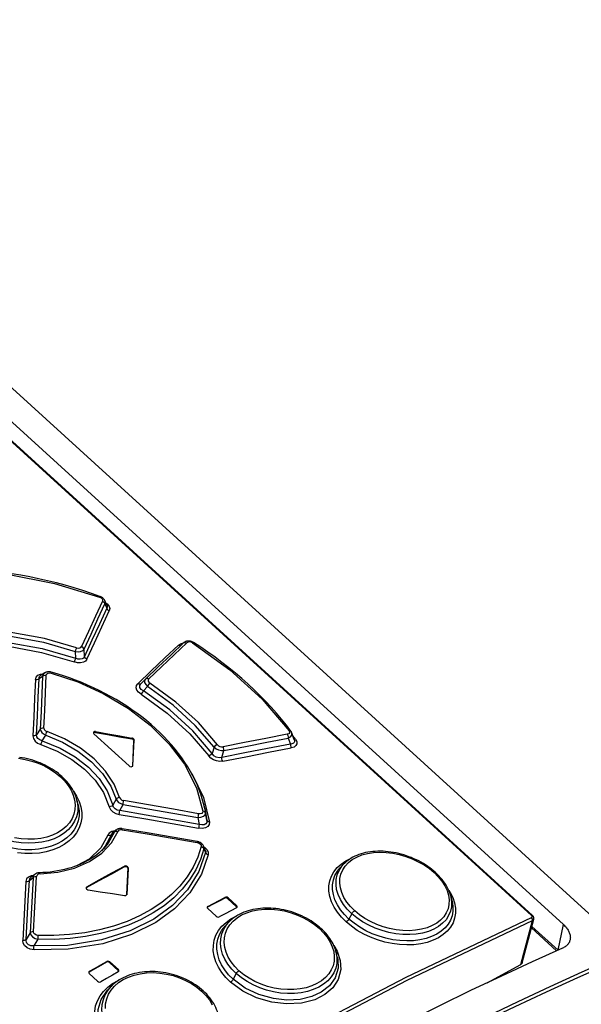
# Model space of a CAD drawing. Extents: x 0 to 594, y 0 to 420.
# Tile 78 of 103: x 514.06 to 518.98, y 133.5 to 142.12. Entities that reach past the tile are written whole.
import ezdxf

# ---------------------------------------------------------------- set-up
doc = ezdxf.new("R2010")
doc.units = 0
doc.header["$LTSCALE"] = 32.67
doc.layers.get('0').update_dxf_attribs({"linetype": 'CONTINUOUS'})

msp = doc.modelspace()

# ---------------------------------------------------------------- linework, layer by layer
at = {"color": 7, "linetype": 'CONTINUOUS'}
for p, q in [((510.1178, 142.1188), (518.8206, 134.1975)), ((510.5046, 142.066), (550.8503, 105.3432)), ((510.0236, 142.038), (518.5498, 134.2775)), ((514.8217, 136.9919), (514.8026, 137.0345)), ((514.2774, 136.4006), (514.2413, 136.3772)), ((515.1583, 136.3456), (515.1189, 136.3051)), ((515.1595, 136.3468), (515.1583, 136.3456)), ((514.705, 135.8773), (514.7034, 135.8749)), ((514.7081, 135.866), (515.0162, 135.5856)), ((516.4631, 135.8151), (516.4412, 135.8756)), ((515.0482, 135.5848), (515.0577, 135.8058)), ((515.05, 135.5894), (515.0596, 135.8127)), ((515.0475, 135.5835), (515.0496, 135.5873)), ((515.0496, 135.5873), (515.05, 135.5894)), ((514.5699, 135.2443), (514.5595, 135.2866)), ((515.6787, 135.214), (515.6679, 135.2579)), ((515.6787, 135.2141), (515.6787, 135.214)), ((514.8858, 135.0118), (514.8706, 134.999)), ((514.8995, 135.0235), (514.8858, 135.0118)), ((514.7942, 134.8645), (514.7934, 134.8636)), ((515.6672, 134.8863), (515.6665, 134.8877)), ((515.6838, 134.8509), (515.6672, 134.8865)), ((516.8952, 134.7258), (516.8663, 134.6955)), ((514.1897, 134.6369), (514.1551, 134.6089)), ((515.0068, 134.6863), (514.9957, 134.4613)), ((514.9973, 134.4634), (515.0086, 134.6931)), ((514.6427, 134.5211), (514.6387, 134.5169)), ((514.9969, 134.4612), (514.9973, 134.4634)), ((514.9943, 134.4567), (514.9969, 134.4612)), ((514.9957, 134.4613), (514.9956, 134.459)), ((515.8816, 134.4239), (515.9552, 134.3569)), ((515.9571, 134.3638), (515.8834, 134.4308)), ((517.8338, 134.4451), (517.8452, 134.399)), ((515.7037, 134.35), (515.6998, 134.346)), ((515.7046, 134.3372), (515.7783, 134.2701)), ((515.89, 134.2185), (515.8607, 134.1877)), ((518.4593, 133.863), (518.5608, 134.2453)), ((518.5402, 134.1679), (518.7606, 133.9674)), ((516.8396, 133.9127), (516.8289, 133.9563)), ((514.8463, 133.8633), (514.92, 133.7963)), ((514.9218, 133.8031), (514.8482, 133.8702)), ((514.6663, 133.7812), (514.6623, 133.7769)), ((518.1532, 133.6884), (518.4474, 133.8488)), ((514.6671, 133.7677), (514.7407, 133.7006)), ((514.8577, 133.6541), (514.8278, 133.6226))]:
    msp.add_line(p, q, dxfattribs=at)
at = {"color": 9, "linetype": 'CONTINUOUS'}
for p, q in [((518.5416, 134.2773), (510.0154, 142.0378)), ((514.804, 137.0047), (514.821, 136.9672)), ((514.5436, 136.5882), (514.5468, 136.5291)), ((514.6255, 136.5434), (514.6214, 136.6076)), ((514.2277, 136.3512), (514.2584, 136.371)), ((515.141, 136.2421), (515.1778, 136.2808)), ((514.2381, 135.9082), (514.2057, 135.8589)), ((514.2546, 135.8053), (514.2858, 135.8548)), ((514.7229, 135.887), (514.7211, 135.8802)), ((516.4744, 135.8207), (516.4512, 135.8482)), ((515.0388, 135.823), (515.0406, 135.8299)), ((515.0596, 135.8127), (515.0577, 135.8058)), ((516.4099, 135.829), (516.4287, 135.7772)), ((516.4744, 135.8207), (516.4657, 135.8204)), ((515.7601, 135.7507), (515.7424, 135.6948)), ((515.8288, 135.6608), (515.8471, 135.7201)), ((515.0492, 135.5866), (515.05, 135.5894)), ((515.5648, 135.5188), (515.5691, 135.5128)), ((514.9015, 135.2945), (514.873, 135.2424)), ((514.9347, 135.1954), (514.963, 135.2485)), ((515.668, 135.2578), (515.6844, 135.1746)), ((515.6787, 135.214), (515.698, 135.1105)), ((515.698, 135.1105), (515.6844, 135.1746)), ((515.618, 135.1336), (515.6307, 135.0742)), ((514.8608, 134.9848), (514.8064, 134.8836)), ((514.8609, 134.9848), (514.8884, 135.0088)), ((514.8995, 135.0235), (514.8884, 135.0088)), ((514.8064, 134.8836), (514.7736, 134.8441)), ((515.6709, 134.8597), (515.6857, 134.8291)), ((514.9738, 134.7016), (514.9756, 134.7085)), ((515.0086, 134.6931), (515.0068, 134.6863)), ((514.1423, 134.5837), (514.175, 134.61)), ((514.6445, 134.528), (514.6427, 134.5211)), ((514.9966, 134.4607), (514.9973, 134.4634)), ((515.8539, 134.4287), (515.8557, 134.4356)), ((515.8834, 134.4308), (515.8816, 134.4239)), ((515.7056, 134.3569), (515.7037, 134.35)), ((515.9552, 134.3569), (515.9571, 134.3638)), ((516.967, 134.2925), (516.942, 134.2458)), ((518.4474, 133.8488), (518.5491, 134.232)), ((514.1492, 134.1256), (514.1143, 134.0671)), ((518.5439, 134.1816), (518.7731, 133.973)), ((518.7733, 133.9731), (518.8206, 134.1975)), ((514.1839, 134.0103), (514.2197, 134.0685)), ((514.8185, 133.8674), (514.8203, 133.8742)), ((514.8482, 133.8702), (514.8463, 133.8633)), ((514.6682, 133.7881), (514.6663, 133.7812)), ((514.92, 133.7963), (514.9218, 133.8031)), ((515.9544, 133.7683), (515.9277, 133.7184))]:
    msp.add_line(p, q, dxfattribs=at)
at = {"color": 7, "linetype": 'CONTINUOUS'}
for points in [[(514.7606, 137.0703), (514.6868, 137.0962), (514.6105, 137.1214), (514.5338, 137.1451), (514.4566, 137.1674), (514.3791, 137.188), (514.3014, 137.2071), (514.2234, 137.2247), (514.1453, 137.2406), (514.0672, 137.2549), (513.989, 137.2675), (513.9108, 137.2785), (513.8328, 137.2879), (513.7549, 137.2955), (513.6772, 137.3014), (513.5998, 137.3057), (513.5248, 137.3081)], [(514.8026, 137.0345), (514.8023, 137.035), (514.8004, 137.0388), (514.7981, 137.0425), (514.7954, 137.0462), (514.7924, 137.0497), (514.7891, 137.0531), (514.7855, 137.0563), (514.7815, 137.0594), (514.7773, 137.0622), (514.7729, 137.0648), (514.7682, 137.0671), (514.7634, 137.0692), (514.7606, 137.0703)], [(515.4938, 136.6639), (515.3832, 136.5598), (515.271, 136.4534), (515.1595, 136.3468)], [(515.5808, 136.6663), (515.5781, 136.668), (515.5736, 136.6705), (515.5689, 136.6727), (515.5641, 136.6746), (515.5593, 136.6763), (515.5543, 136.6776), (515.5494, 136.6786), (515.5444, 136.6793), (515.5394, 136.6796), (515.5345, 136.6797), (515.5297, 136.6794), (515.5249, 136.6788), (515.5202, 136.6778), (515.5156, 136.6766), (515.5111, 136.6749), (515.5067, 136.6729), (515.5026, 136.6706), (515.4988, 136.6681), (515.4953, 136.6653), (515.4938, 136.6639)], [(516.4332, 135.8903), (516.3935, 135.9425), (516.3508, 135.9957), (516.3063, 136.0483), (516.26, 136.1004), (516.212, 136.1519), (516.1622, 136.2027), (516.1107, 136.2528), (516.0577, 136.3023), (516.003, 136.3509), (515.9467, 136.3988), (515.889, 136.4459), (515.8297, 136.4921), (515.7691, 136.5374), (515.7071, 136.5817), (515.6437, 136.6251), (515.5808, 136.6663)], [(514.3346, 136.4069), (514.3315, 136.4077), (514.3263, 136.4088), (514.3211, 136.4095), (514.3159, 136.41), (514.3108, 136.4101), (514.3058, 136.4098), (514.3009, 136.4092), (514.2962, 136.4084), (514.2917, 136.4072), (514.2874, 136.4057), (514.2834, 136.4039), (514.2795, 136.4019), (514.2774, 136.4006)], [(515.6679, 135.2579), (515.6574, 135.2972), (515.6447, 135.3377), (515.6302, 135.3782), (515.6138, 135.4185), (515.5956, 135.4588), (515.5757, 135.4988), (515.554, 135.5387), (515.5306, 135.5782), (515.5054, 135.6174), (515.4786, 135.6563), (515.4501, 135.6947), (515.4201, 135.7327), (515.3885, 135.7702), (515.3553, 135.8071), (515.3207, 135.8435), (515.2846, 135.8793), (515.247, 135.9144), (515.2082, 135.9488), (515.168, 135.9824), (515.1265, 136.0153), (515.0838, 136.0474), (515.04, 136.0786), (514.995, 136.1089), (514.9489, 136.1383), (514.9019, 136.1668), (514.8538, 136.1942), (514.8049, 136.2207), (514.755, 136.2461), (514.7043, 136.2704), (514.6529, 136.2936), (514.6008, 136.3156), (514.548, 136.3365), (514.4948, 136.3561), (514.4411, 136.3745), (514.387, 136.3916), (514.3346, 136.4069)], [(514.7229, 135.887), (514.7139, 135.8871), (514.7068, 135.8842), (514.7031, 135.8787)], [(514.7031, 135.8787), (514.7035, 135.8724), (514.7081, 135.866)], [(514.7211, 135.8802), (514.7122, 135.8802), (514.705, 135.8773)], [(514.7211, 135.8802), (514.827, 135.8612), (514.9329, 135.8422), (515.0388, 135.823)], [(514.7229, 135.887), (514.8289, 135.8681), (514.9348, 135.8491), (515.0406, 135.8299)], [(516.4412, 135.8756), (516.4395, 135.8798), (516.4374, 135.8839), (516.4349, 135.888), (516.4333, 135.8903)], [(515.0524, 135.8165), (515.0485, 135.8194), (515.0438, 135.8216), (515.0388, 135.823)], [(515.0542, 135.8234), (515.0503, 135.8263), (515.0456, 135.8285), (515.0406, 135.8299)], [(515.0577, 135.8058), (515.0572, 135.8094), (515.0554, 135.8131), (515.0524, 135.8165)], [(515.0596, 135.8127), (515.059, 135.8163), (515.0572, 135.82), (515.0542, 135.8234)], [(514.4283, 135.4934), (514.4133, 135.5065), (514.3963, 135.5204), (514.3787, 135.5338), (514.3604, 135.5466), (514.3415, 135.5589), (514.3219, 135.5707), (514.3017, 135.5819), (514.281, 135.5926), (514.2599, 135.6026), (514.2385, 135.6119), (514.2167, 135.6205), (514.1946, 135.6284), (514.1721, 135.6356), (514.1495, 135.6422), (514.1266, 135.648), (514.1035, 135.6531), (514.0804, 135.6574), (514.0574, 135.6609)], [(515.0162, 135.5856), (515.0239, 135.5808), (515.0329, 135.5787), (515.0414, 135.5797), (515.0475, 135.5835)], [(514.5595, 135.2866), (514.5545, 135.3047), (514.5488, 135.3214), (514.5422, 135.3381), (514.5346, 135.3548), (514.5261, 135.3713), (514.5167, 135.3877), (514.5064, 135.4038), (514.4952, 135.4196), (514.4833, 135.4351), (514.4705, 135.4504), (514.457, 135.4653), (514.4424, 135.48), (514.4283, 135.4934)], [(514.9549, 135.0367), (514.9518, 135.0372), (514.9466, 135.0377), (514.9414, 135.0378), (514.9362, 135.0377), (514.9312, 135.0372), (514.9263, 135.0363), (514.9216, 135.0352), (514.9171, 135.0337), (514.9128, 135.0319), (514.9087, 135.0299), (514.9048, 135.0275), (514.9012, 135.0249), (514.8996, 135.0235)], [(515.6121, 134.9246), (515.3938, 134.9625), (515.1734, 135.0001), (514.9549, 135.0367)], [(515.6665, 134.8877), (515.6644, 134.8916), (515.6619, 134.8954), (515.6591, 134.899), (515.6559, 134.9025), (515.6524, 134.9058), (515.6486, 134.909), (515.6445, 134.9119), (515.6401, 134.9146), (515.6355, 134.917), (515.6307, 134.9192), (515.6257, 134.9211), (515.6206, 134.9227), (515.6153, 134.924), (515.6121, 134.9246)], [(514.7933, 134.8636), (514.7902, 134.8603), (514.7721, 134.8426), (514.753, 134.8256), (514.7328, 134.8093), (514.7116, 134.7936), (514.6894, 134.7787), (514.6663, 134.7645), (514.6421, 134.751), (514.617, 134.7382), (514.5911, 134.7263), (514.5644, 134.7152), (514.537, 134.705), (514.5088, 134.6955), (514.4799, 134.687), (514.4503, 134.6793), (514.4199, 134.6724), (514.3889, 134.6664), (514.3573, 134.6614), (514.3254, 134.6572), (514.2931, 134.6541), (514.2607, 134.6518), (514.2299, 134.6506)], [(517.7002, 134.653), (517.6852, 134.6662), (517.6683, 134.6802), (517.6507, 134.6936), (517.6325, 134.7066), (517.6136, 134.7192), (517.5941, 134.7313), (517.574, 134.7429), (517.5534, 134.754), (517.5325, 134.7644), (517.5112, 134.7742), (517.4896, 134.7833), (517.4677, 134.7918), (517.4454, 134.7997), (517.4229, 134.8069), (517.4002, 134.8135), (517.3773, 134.8194), (517.3544, 134.8245), (517.3315, 134.8289), (517.3087, 134.8325), (517.2859, 134.8354), (517.2631, 134.8375), (517.2404, 134.8389), (517.2177, 134.8396), (517.1952, 134.8394), (517.1729, 134.8385), (517.151, 134.8368), (517.1296, 134.8343), (517.1086, 134.831), (517.0882, 134.827), (517.0682, 134.8222), (517.0488, 134.8166), (517.0298, 134.8103), (517.0115, 134.8032), (516.9938, 134.7954), (516.9769, 134.7869), (516.9607, 134.7778), (516.9453, 134.768), (516.9308, 134.7576), (516.9171, 134.7466), (516.9044, 134.7351), (516.8952, 134.7258)], [(514.2299, 134.6506), (514.2265, 134.6505), (514.2212, 134.6499), (514.216, 134.649), (514.211, 134.6478), (514.2062, 134.6462), (514.2017, 134.6443), (514.1974, 134.6421), (514.1934, 134.6396), (514.1897, 134.6368)], [(514.6427, 134.5211), (514.7532, 134.5818), (514.8636, 134.642), (514.9738, 134.7016)], [(514.6445, 134.528), (514.7551, 134.5887), (514.8654, 134.6489), (514.9756, 134.7085)], [(515.0015, 134.6971), (514.9929, 134.7022), (514.9828, 134.7038), (514.9738, 134.7016)], [(515.0034, 134.704), (514.9947, 134.7091), (514.9846, 134.7107), (514.9756, 134.7085)], [(515.0068, 134.6863), (515.0063, 134.69), (515.0045, 134.6937), (515.0015, 134.6971)], [(515.0086, 134.6931), (515.0081, 134.6969), (515.0064, 134.7006), (515.0034, 134.704)], [(517.8338, 134.4451), (517.8307, 134.4569), (517.8252, 134.474), (517.8187, 134.4911), (517.8111, 134.5082), (517.8025, 134.5253), (517.7928, 134.5422), (517.7822, 134.5589), (517.7707, 134.5754), (517.7582, 134.5916), (517.7448, 134.6076), (517.7305, 134.6234), (517.7151, 134.639), (517.7002, 134.653)], [(514.6445, 134.528), (514.6391, 134.5223), (514.6386, 134.5209)], [(514.6386, 134.5209), (514.6387, 134.515), (514.6435, 134.5078)], [(514.6435, 134.5078), (514.6475, 134.5049), (514.6521, 134.5028), (514.6572, 134.5015)], [(514.6572, 134.5015), (514.7639, 134.4854), (514.8704, 134.4687), (514.977, 134.4523)], [(514.977, 134.4523), (514.9869, 134.4527), (514.9943, 134.4567)], [(515.8539, 134.4287), (515.8039, 134.4026), (515.7538, 134.3764), (515.7037, 134.35)], [(515.7056, 134.3569), (515.7556, 134.3832), (515.8057, 134.4095), (515.8557, 134.4356)], [(515.8816, 134.4239), (515.873, 134.429), (515.8628, 134.4308), (515.8539, 134.4287)], [(515.8834, 134.4308), (515.8747, 134.4359), (515.8647, 134.4377), (515.8557, 134.4356)], [(515.7056, 134.3569), (515.7002, 134.3515), (515.6997, 134.35)], [(515.6997, 134.35), (515.6998, 134.3443), (515.7046, 134.3372)], [(515.9562, 134.3441), (515.9062, 134.318), (515.8561, 134.2918), (515.806, 134.2655)], [(516.6969, 134.1634), (516.6819, 134.1766), (516.6648, 134.1906), (516.6471, 134.204), (516.6288, 134.2169), (516.6098, 134.2293), (516.5902, 134.2413), (516.57, 134.2526), (516.5493, 134.2634), (516.5282, 134.2736), (516.5067, 134.2831), (516.4848, 134.2919), (516.4627, 134.3), (516.4402, 134.3075), (516.4174, 134.3142), (516.3945, 134.3203), (516.3714, 134.3256), (516.3483, 134.3301), (516.3253, 134.3339), (516.3023, 134.3369), (516.2793, 134.3391), (516.2563, 134.3406), (516.2334, 134.3413), (516.2106, 134.3412), (516.188, 134.3403), (516.1656, 134.3386), (516.1437, 134.3361), (516.1221, 134.3328), (516.101, 134.3288), (516.0803, 134.324), (516.0602, 134.3184), (516.0406, 134.312), (516.0215, 134.3049), (516.0031, 134.297), (515.9853, 134.2884), (515.9682, 134.2792), (515.9518, 134.2692), (515.9363, 134.2586), (515.9216, 134.2475), (515.9078, 134.2358), (515.8949, 134.2235), (515.89, 134.2185)], [(515.9601, 134.3481), (515.96, 134.3498), (515.9552, 134.3569)], [(515.9562, 134.3441), (515.9615, 134.3495), (515.962, 134.3509)], [(515.962, 134.3509), (515.9619, 134.3566), (515.9571, 134.3638)], [(515.7783, 134.2701), (515.787, 134.265), (515.797, 134.2633), (515.806, 134.2655)], [(518.5608, 134.2453), (518.561, 134.2463), (518.5615, 134.249), (518.5617, 134.2518), (518.5616, 134.2546), (518.5613, 134.2574), (518.5607, 134.2603), (518.5597, 134.2632), (518.5585, 134.266), (518.557, 134.2688), (518.5552, 134.2715), (518.5531, 134.2741), (518.5508, 134.2766), (518.5498, 134.2775)], [(516.8289, 133.9562), (516.8275, 133.9618), (516.8226, 133.9781), (516.8169, 133.9946), (516.8102, 134.011), (516.8025, 134.0273), (516.7939, 134.0435), (516.7845, 134.0595), (516.7742, 134.0753), (516.7632, 134.0908), (516.7513, 134.1061), (516.7387, 134.121), (516.7252, 134.1357), (516.7108, 134.1503), (516.6969, 134.1634)], [(518.8206, 134.1975), (518.8275, 134.1909), (518.8341, 134.1842), (518.8403, 134.1774), (518.8461, 134.1704), (518.8515, 134.1634), (518.8565, 134.1563), (518.861, 134.1491), (518.8651, 134.1419), (518.8687, 134.1346), (518.8719, 134.1274), (518.8746, 134.1201), (518.8769, 134.1129), (518.8786, 134.1056), (518.8799, 134.0985), (518.8807, 134.0914), (518.881, 134.0843), (518.8807, 134.0774), (518.88, 134.0705), (518.879, 134.0644)], [(518.879, 134.0644), (518.8772, 134.0573), (518.875, 134.0509), (518.8723, 134.0446), (518.8692, 134.0386), (518.8656, 134.0327), (518.8615, 134.0271), (518.857, 134.0217), (518.852, 134.0165), (518.8466, 134.0115), (518.8407, 134.0069), (518.8344, 134.0025), (518.8278, 133.9984), (518.8207, 133.9946), (518.8133, 133.9911)], [(518.8133, 133.9911), (518.5458, 133.871), (518.2769, 133.747), (518.0069, 133.6191), (517.7357, 133.4874), (517.4634, 133.3519), (517.19, 133.2126), (516.9157, 133.0695), (516.6404, 132.9226), (516.3642, 132.772), (516.0872, 132.6178), (515.8094, 132.4598), (515.5308, 132.2983), (515.2516, 132.1331), (514.9717, 131.9644), (514.6913, 131.7921), (514.4103, 131.6163), (514.1288, 131.437)], [(514.0847, 131.083), (514.3798, 131.2726), (514.6744, 131.4585), (514.9683, 131.6406), (515.2616, 131.8191), (515.5541, 131.9937), (515.8458, 132.1646), (516.1367, 132.3316), (516.4265, 132.4947), (516.7155, 132.6539), (517.0033, 132.8091), (517.2901, 132.9604), (517.5756, 133.1077), (517.86, 133.2509), (518.1431, 133.3901), (518.4248, 133.5251), (518.7051, 133.656), (518.984, 133.7828), (519.2613, 133.9054)], [(514.8185, 133.8674), (514.7678, 133.8388), (514.7171, 133.8101), (514.6663, 133.7812)], [(514.6682, 133.7881), (514.7189, 133.8169), (514.7696, 133.8457), (514.8203, 133.8742)], [(514.8463, 133.8633), (514.8377, 133.8683), (514.8275, 133.8698), (514.8185, 133.8674)], [(514.8482, 133.8702), (514.8395, 133.8752), (514.8294, 133.8767), (514.8203, 133.8742)], [(518.4593, 133.863), (518.459, 133.8621), (518.4577, 133.8589), (518.4559, 133.856), (518.4535, 133.8533), (518.4507, 133.8509), (518.4474, 133.8488)], [(519.2147, 133.852), (518.9425, 133.7311), (518.6689, 133.6063), (518.3939, 133.4775), (518.1175, 133.3447), (517.8399, 133.2079), (517.561, 133.0672), (517.281, 132.9227), (516.9998, 132.7743), (516.7176, 132.622), (516.4344, 132.466), (516.1502, 132.3061), (515.8651, 132.1426), (515.5791, 131.9753), (515.2924, 131.8044), (515.005, 131.6298), (514.7169, 131.4516), (514.4282, 131.2699), (514.1389, 131.0846)], [(514.6682, 133.7881), (514.6627, 133.7823), (514.6622, 133.7808)], [(514.6622, 133.7808), (514.6623, 133.7749), (514.6671, 133.7677)], [(514.9208, 133.7828), (514.8701, 133.7542), (514.8194, 133.7255), (514.7686, 133.6967)], [(515.6659, 133.6162), (515.6508, 133.6294), (515.6336, 133.6434), (515.6158, 133.6568), (515.5974, 133.6697), (515.5782, 133.682), (515.5584, 133.6938), (515.5379, 133.705), (515.517, 133.7155), (515.4957, 133.7254), (515.474, 133.7345), (515.452, 133.743), (515.4296, 133.7507), (515.4069, 133.7577), (515.384, 133.764), (515.3608, 133.7695), (515.3375, 133.7742), (515.3141, 133.7782), (515.2908, 133.7813), (515.2675, 133.7837), (515.2442, 133.7852), (515.221, 133.7859), (515.1979, 133.7859), (515.1748, 133.785), (515.1518, 133.7833), (515.1291, 133.7807), (515.1069, 133.7774), (515.0851, 133.7733), (515.0639, 133.7684), (515.0432, 133.7627), (515.0229, 133.7562), (515.0032, 133.749), (514.9841, 133.741), (514.9655, 133.7322), (514.9475, 133.7227), (514.9302, 133.7125), (514.9136, 133.7016), (514.8978, 133.6901), (514.883, 133.678), (514.8691, 133.6655), (514.8577, 133.6541)], [(514.9248, 133.7871), (514.9248, 133.7891), (514.92, 133.7963)], [(514.9208, 133.7828), (514.9262, 133.7885), (514.9267, 133.79)], [(514.9267, 133.79), (514.9266, 133.7959), (514.9218, 133.8031)], [(514.7407, 133.7006), (514.7494, 133.6956), (514.7595, 133.6942), (514.7686, 133.6967)], [(515.7962, 133.4099), (515.7943, 133.4174), (515.789, 133.4351), (515.7826, 133.4527), (515.7751, 133.4703), (515.7666, 133.4877), (515.7571, 133.505), (515.7467, 133.5221), (515.7353, 133.5388), (515.723, 133.5551), (515.7098, 133.5711), (515.6958, 133.5868), (515.6807, 133.6022), (515.6659, 133.6162)]]:
    msp.add_lwpolyline(points, dxfattribs=at)
at = {"color": 9, "linetype": 'CONTINUOUS'}
for points in [[(513.5308, 137.2994), (513.9373, 137.267), (514.3632, 137.1844), (514.7577, 137.0636)], [(514.7606, 137.0703), (514.7598, 137.0689), (514.7577, 137.0637)], [(514.7577, 137.0636), (514.7712, 137.0567), (514.7802, 137.0479), (514.7842, 137.038), (514.7827, 137.028)], [(514.7827, 137.028), (514.722, 136.8966), (514.661, 136.7642), (514.5997, 136.6309)], [(514.6214, 136.6076), (514.6825, 136.7409), (514.7434, 136.8733), (514.804, 137.0047)], [(514.821, 136.9672), (514.7561, 136.827), (514.6909, 136.6858), (514.6255, 136.5434)], [(514.7827, 137.028), (514.7928, 137.0223), (514.8003, 137.0142), (514.804, 137.0047)], [(514.804, 137.0047), (514.8058, 137.024), (514.8026, 137.0345)], [(514.8107, 137.0166), (514.8283, 137.0023), (514.8417, 136.9828), (514.8463, 136.9631), (514.8422, 136.9438)], [(514.8217, 136.9919), (514.823, 136.9888), (514.8245, 136.9816), (514.8239, 136.9743), (514.821, 136.9672)], [(514.821, 136.9672), (514.8246, 136.9579), (514.832, 136.9497), (514.8422, 136.9438)], [(514.6472, 136.5202), (514.7125, 136.6625), (514.7775, 136.8037), (514.8422, 136.9438)], [(514.5551, 136.6212), (514.2751, 136.7023), (513.9665, 136.7583), (513.6935, 136.7783)], [(513.6944, 136.7439), (513.9629, 136.7239), (514.2669, 136.6686), (514.5436, 136.5882)], [(513.6684, 136.688), (513.9611, 136.6676), (514.2555, 136.6142), (514.5467, 136.5291)], [(513.6697, 136.6535), (513.9586, 136.6331), (514.2486, 136.5802), (514.5348, 136.4963)], [(514.5551, 136.6212), (514.5517, 136.6115), (514.5476, 136.5999), (514.5436, 136.5882)], [(514.5551, 136.6212), (514.5697, 136.6181), (514.5831, 136.6189), (514.5934, 136.6234), (514.5997, 136.6309)], [(514.6214, 136.6076), (514.6176, 136.6168), (514.6101, 136.625), (514.5997, 136.6309)], [(515.4476, 136.6438), (515.3294, 136.5324), (515.2107, 136.4198), (515.0916, 136.3057)], [(515.1873, 136.3466), (515.2992, 136.4535), (515.4107, 136.5592), (515.5219, 136.6637)], [(515.4476, 136.6438), (515.4676, 136.6564), (515.4921, 136.6623)], [(515.4476, 136.6437), (515.4582, 136.6395), (515.4679, 136.6396)], [(515.4938, 136.6639), (515.501, 136.6678), (515.511, 136.668), (515.5219, 136.6637)], [(515.5721, 136.6628), (515.5589, 136.669), (515.545, 136.6714), (515.5321, 136.6696), (515.5219, 136.6637)], [(515.5721, 136.6628), (515.5774, 136.6663), (515.5808, 136.6663)], [(515.5721, 136.6628), (515.8975, 136.4284), (516.1813, 136.1701), (516.4167, 135.8941)], [(514.5436, 136.5882), (514.5687, 136.5858), (514.5918, 136.5886), (514.6101, 136.5962), (514.6214, 136.6076)], [(514.6255, 136.5434), (514.6168, 136.5304), (514.6037, 136.5224), (514.5867, 136.5193), (514.5678, 136.5215), (514.5468, 136.5291)], [(514.6471, 136.5201), (514.637, 136.5258), (514.6293, 136.5339), (514.6255, 136.5434)], [(514.5467, 136.5291), (514.5428, 136.5174), (514.5387, 136.5058), (514.5348, 136.4963)], [(514.6472, 136.5202), (514.6351, 136.5043), (514.6161, 136.4933), (514.5914, 136.4881), (514.5637, 136.4892), (514.5348, 136.4963)], [(514.1955, 136.3415), (514.2017, 136.3636), (514.217, 136.3802), (514.2406, 136.3905), (514.2652, 136.3927)], [(514.2277, 136.3512), (514.2285, 136.3601), (514.2317, 136.3677), (514.237, 136.3739), (514.2413, 136.3772)], [(514.2584, 136.371), (514.2518, 136.2174), (514.2451, 136.0631), (514.2381, 135.9082)], [(514.2773, 136.4006), (514.2643, 136.3873), (514.2584, 136.371)], [(514.2584, 136.371), (514.2667, 136.3775), (514.2781, 136.3809), (514.2907, 136.3806)], [(514.27, 135.9176), (514.2771, 136.0726), (514.284, 136.2269), (514.2907, 136.3806)], [(514.2907, 136.3806), (514.2946, 136.3916), (514.3041, 136.3986), (514.3174, 136.4012), (514.333, 136.3992)], [(514.333, 136.3992), (514.3344, 136.4051), (514.3346, 136.4069)], [(514.333, 136.3992), (514.5666, 136.3209), (514.7898, 136.2194), (515.0105, 136.0883), (515.2006, 135.9428), (515.3676, 135.7774), (515.5011, 135.6006), (515.6063, 135.3949), (515.6615, 135.19)], [(514.1955, 136.3415), (514.1885, 136.1783), (514.1812, 136.0143), (514.1738, 135.8496)], [(514.1955, 136.3416), (514.2078, 136.3413), (514.2192, 136.3446), (514.2277, 136.3512)], [(514.2057, 135.8589), (514.2132, 136.0237), (514.2206, 136.1878), (514.2277, 136.3512)], [(515.1206, 136.213), (515.0986, 136.2307), (515.0841, 136.2503), (515.0779, 136.2706), (515.0806, 136.2896), (515.0916, 136.3057)], [(515.1194, 136.3056), (515.1123, 136.3017), (515.1024, 136.3016), (515.0916, 136.3058)], [(515.141, 136.2421), (515.1205, 136.2564), (515.11, 136.2733), (515.1099, 136.2904), (515.1189, 136.3051)], [(515.1583, 136.3456), (515.1515, 136.3329), (515.1523, 136.3161), (515.1615, 136.298), (515.1778, 136.2808)], [(515.1873, 136.3466), (515.1769, 136.3508), (515.1669, 136.3508), (515.1595, 136.3468)], [(515.1778, 136.2807), (515.1836, 136.2915), (515.191, 136.3018), (515.1986, 136.3097)], [(515.7601, 135.7507), (515.5962, 135.941), (515.4007, 136.119), (515.1778, 136.2807)], [(515.1873, 136.3466), (515.1823, 136.3383), (515.1826, 136.3284), (515.1884, 136.3185), (515.1985, 136.3097)], [(515.7892, 135.7721), (515.623, 135.9652), (515.4247, 136.1457), (515.1985, 136.3097)], [(515.1205, 136.2131), (515.1279, 136.2209), (515.1351, 136.2312), (515.141, 136.2421)], [(515.1206, 136.213), (515.3488, 136.0492), (515.5479, 135.868), (515.7132, 135.6736)], [(515.7424, 135.6948), (515.5746, 135.8921), (515.3727, 136.076), (515.141, 136.2421)], [(514.2057, 135.8589), (514.1975, 135.8526), (514.1863, 135.8493), (514.1738, 135.8495)], [(514.1738, 135.8496), (514.1782, 135.8259), (514.1924, 135.8043), (514.2147, 135.7861), (514.2437, 135.7728)], [(514.2546, 135.8053), (514.2329, 135.8134), (514.2169, 135.8259), (514.2076, 135.8415), (514.2057, 135.8589)], [(514.27, 135.9176), (514.2579, 135.9179), (514.2466, 135.9146), (514.2381, 135.9082)], [(514.2381, 135.9082), (514.2419, 135.8936), (514.2519, 135.879), (514.267, 135.8657), (514.2858, 135.8548)], [(514.27, 135.9176), (514.273, 135.9057), (514.2832, 135.8945), (514.2974, 135.8872)], [(514.2858, 135.8548), (514.2896, 135.8661), (514.2936, 135.8775), (514.2973, 135.8872)], [(514.2858, 135.8548), (514.4331, 135.7933), (514.5681, 135.7151), (514.6862, 135.6227), (514.7831, 135.5194), (514.8557, 135.4087), (514.9015, 135.2945)], [(514.9329, 135.3087), (514.8855, 135.4271), (514.8106, 135.5413), (514.7108, 135.6477), (514.5892, 135.7429), (514.4499, 135.8236), (514.2974, 135.8872)], [(516.4018, 135.8628), (516.2145, 135.8276), (516.0268, 135.7913), (515.8387, 135.7538)], [(516.4167, 135.8941), (516.4215, 135.8838), (516.4204, 135.8746), (516.4138, 135.8673), (516.4018, 135.8628)], [(516.4018, 135.8628), (516.4067, 135.853), (516.4096, 135.8411), (516.4099, 135.829)], [(516.4099, 135.829), (516.4294, 135.8398), (516.4407, 135.8543), (516.4426, 135.8706), (516.4412, 135.8756)], [(516.4332, 135.8903), (516.4317, 135.8919), (516.4254, 135.8945), (516.4167, 135.8941)], [(514.2437, 135.7728), (514.2471, 135.7824), (514.251, 135.7938), (514.2546, 135.8053)], [(514.2437, 135.7728), (514.3873, 135.7149), (514.5143, 135.6432), (514.6251, 135.5589), (514.7199, 135.461), (514.792, 135.3541), (514.8416, 135.2286)], [(514.2546, 135.8053), (514.4112, 135.7417), (514.5442, 135.6651), (514.6592, 135.5754), (514.753, 135.4759), (514.8243, 135.3678), (514.873, 135.2424)], [(515.7892, 135.7721), (515.7781, 135.7676), (515.7678, 135.76), (515.7601, 135.7507)], [(515.7892, 135.7721), (515.7988, 135.7629), (515.8115, 135.7562), (515.8254, 135.7531), (515.8387, 135.7538)], [(516.4287, 135.7772), (516.2292, 135.7397), (516.0293, 135.7009), (515.8288, 135.6608)], [(515.8471, 135.7201), (516.0351, 135.7575), (516.2228, 135.7938), (516.4099, 135.829)], [(516.4631, 135.8151), (516.4643, 135.8112), (516.4654, 135.8036), (516.4645, 135.7967), (516.4616, 135.7906), (516.4568, 135.7854), (516.4498, 135.7813), (516.4405, 135.7784), (516.4287, 135.7772)], [(516.4287, 135.7772), (516.429, 135.7654), (516.4318, 135.7535), (516.4369, 135.7433)], [(516.4744, 135.8207), (516.4849, 135.8001), (516.486, 135.7808), (516.4778, 135.764), (516.4613, 135.7513), (516.4369, 135.7433)], [(516.4657, 135.8204), (516.4593, 135.8231), (516.4577, 135.8248)], [(515.7424, 135.6948), (515.7347, 135.6855), (515.7243, 135.678), (515.7132, 135.6736)], [(515.8371, 135.6271), (515.81, 135.6251), (515.7818, 135.6294), (515.7549, 135.6395), (515.7314, 135.6546), (515.7132, 135.6736)], [(515.8288, 135.6608), (515.8039, 135.6578), (515.7796, 135.6632), (515.7583, 135.6758), (515.7424, 135.6948)], [(515.7601, 135.7507), (515.7777, 135.7371), (515.8, 135.7267), (515.8242, 135.7208), (515.8471, 135.7201)], [(515.8371, 135.6271), (516.0375, 135.6672), (516.2375, 135.7059), (516.4369, 135.7433)], [(515.8471, 135.7201), (515.8467, 135.7318), (515.8437, 135.7436), (515.8387, 135.7538)], [(514.0481, 135.6533), (514.1065, 135.6438), (514.1644, 135.6292), (514.2206, 135.6099), (514.2745, 135.5861), (514.3255, 135.558), (514.3722, 135.5264), (514.414, 135.492)], [(515.8373, 135.6271), (515.8323, 135.637), (515.8293, 135.6488), (515.8288, 135.6608)], [(515.5691, 135.5128), (515.6677, 135.309), (515.721, 135.0947)], [(514.414, 135.492), (514.451, 135.4547), (514.4824, 135.415), (514.508, 135.3734), (514.5269, 135.3309), (514.5389, 135.2881), (514.5439, 135.2452), (514.5419, 135.2035), (514.5328, 135.1632), (514.5166, 135.1245), (514.4938, 135.0884), (514.4653, 135.0561), (514.4307, 135.0271), (514.3901, 135.0014), (514.3448, 134.9802), (514.2958, 134.9637), (514.2432, 134.952), (514.1873, 134.9453), (514.1296, 134.9437), (514.0714, 134.9474), (514.0129, 134.9562)], [(514.4283, 135.4934), (514.4277, 135.4938), (514.422, 135.4948), (514.414, 135.492)], [(514.5288, 135.3661), (514.5567, 135.322), (514.5791, 135.2747), (514.5941, 135.2268), (514.6015, 135.1792), (514.6014, 135.1324), (514.5937, 135.0868), (514.5784, 135.043), (514.5557, 135.0016), (514.5262, 134.9635), (514.4902, 134.9291), (514.4478, 134.8985), (514.4, 134.8724), (514.3475, 134.8511), (514.2907, 134.8348), (514.2304, 134.8239), (514.1674, 134.8184), (514.1027, 134.8185), (514.0375, 134.8241)], [(514.5699, 135.2443), (514.5711, 135.2391), (514.5779, 135.194), (514.5775, 135.1496), (514.57, 135.1064), (514.5552, 135.065), (514.5336, 135.0259), (514.5054, 134.9898), (514.471, 134.9571), (514.4307, 134.9282), (514.3851, 134.9034), (514.335, 134.8831), (514.2811, 134.8678), (514.2239, 134.8575), (514.1643, 134.8523), (514.103, 134.8523), (514.041, 134.8576), (513.9792, 134.8681), (513.9183, 134.8837), (513.8591, 134.9041), (513.8022, 134.9292), (513.7485, 134.9586), (513.6987, 134.9921), (513.6536, 135.0293)], [(514.5595, 135.2866), (514.5624, 135.2735), (514.5677, 135.2284), (514.5656, 135.1843), (514.5561, 135.1418), (514.5392, 135.1012), (514.5154, 135.0633), (514.4851, 135.0288), (514.4485, 134.9979), (514.406, 134.971), (514.3583, 134.9485), (514.3062, 134.9309), (514.2505, 134.9186), (514.1919, 134.9115), (514.1312, 134.9098), (514.0695, 134.9136), (514.0078, 134.9229), (513.9469, 134.9374), (513.8873, 134.957), (513.8301, 134.9816), (513.7761, 135.0107), (513.7263, 135.0439), (513.6812, 135.0809)], [(514.873, 135.2424), (514.8648, 135.2351), (514.8537, 135.2302), (514.8416, 135.2286)], [(514.9347, 135.1954), (514.9116, 135.2003), (514.8929, 135.2105), (514.8797, 135.2249), (514.873, 135.2424)], [(514.9328, 135.3087), (514.9207, 135.3069), (514.9097, 135.3019), (514.9015, 135.2945)], [(514.9015, 135.2945), (514.9101, 135.2802), (514.9242, 135.267), (514.9424, 135.2561), (514.963, 135.2485)], [(514.9329, 135.3087), (514.9396, 135.297), (514.9523, 135.2875), (514.968, 135.2824)], [(514.963, 135.2485), (514.9653, 135.2601), (514.9671, 135.272), (514.968, 135.2824)], [(514.963, 135.2485), (515.1815, 135.2108), (515.3998, 135.1725), (515.618, 135.1336)], [(515.6232, 135.1677), (515.405, 135.2065), (515.1866, 135.2448), (514.968, 135.2824)], [(514.8416, 135.2286), (514.8528, 135.2052), (514.8724, 135.1854), (514.8987, 135.1705), (514.9298, 135.1615)], [(514.9297, 135.1615), (514.9306, 135.1715), (514.9323, 135.1834), (514.9347, 135.1954)], [(514.9298, 135.1615), (515.1618, 135.1217), (515.3937, 135.0813), (515.6253, 135.0401)], [(515.6307, 135.0742), (515.3989, 135.1153), (515.1669, 135.1557), (514.9347, 135.1954)], [(515.618, 135.1336), (515.6454, 135.1362), (515.6675, 135.145), (515.6812, 135.1584), (515.6844, 135.1746)], [(515.6232, 135.1677), (515.6223, 135.1577), (515.6205, 135.1457), (515.618, 135.1336)], [(515.6615, 135.19), (515.6598, 135.1789), (515.6521, 135.1711), (515.6395, 135.1671), (515.6232, 135.1677)], [(515.6844, 135.1746), (515.6803, 135.182), (515.6723, 135.1874), (515.6615, 135.19)], [(515.721, 135.0947), (515.7186, 135.0725), (515.7062, 135.0549), (515.6847, 135.0428), (515.6572, 135.0379), (515.6253, 135.0401)], [(515.6307, 135.0742), (515.6282, 135.0625), (515.6264, 135.0505), (515.6255, 135.0401)], [(515.698, 135.1105), (515.6967, 135.0921), (515.6882, 135.0792), (515.6731, 135.0714), (515.6537, 135.0697), (515.6307, 135.0742)], [(515.721, 135.0947), (515.7104, 135.0974), (515.7023, 135.1029), (515.698, 135.1105)], [(514.2359, 134.6411), (514.393, 134.6563), (514.5386, 134.6925), (514.6678, 134.7485), (514.7766, 134.8223), (514.8613, 134.9116), (514.919, 135.0136)], [(514.8884, 135.0088), (514.8329, 134.9105), (514.7942, 134.8645)], [(514.8929, 135.0179), (514.8904, 135.018), (514.8635, 135.0118), (514.8429, 134.9987), (514.8301, 134.9796)], [(514.8301, 134.9796), (514.842, 134.9777), (514.8528, 134.9795), (514.8608, 134.9848)], [(514.8609, 134.9848), (514.8692, 134.9977), (514.8706, 134.999)], [(514.8884, 135.0088), (514.8964, 135.014), (514.9071, 135.0157), (514.9191, 135.0136)], [(514.9558, 135.028), (514.9398, 135.0281), (514.9266, 135.0229), (514.919, 135.0136)], [(514.9558, 135.028), (514.9557, 135.0345), (514.9549, 135.0367)], [(514.9558, 135.028), (515.1751, 134.9913), (515.3942, 134.954), (515.6131, 134.9161)], [(514.8301, 134.9796), (514.7672, 134.8681), (514.6662, 134.7711), (514.5606, 134.7138)], [(515.6121, 134.9246), (515.613, 134.9226), (515.6131, 134.9161)], [(515.6131, 134.9161), (515.6292, 134.9109), (515.6409, 134.9025), (515.6474, 134.892), (515.6479, 134.8805)], [(515.7087, 134.8087), (515.6495, 134.6372), (515.5475, 134.4738), (515.4139, 134.3344), (515.2496, 134.2153), (515.0382, 134.11), (514.7851, 134.0299), (514.4817, 133.9821), (514.1832, 133.9768)], [(515.6857, 134.8291), (515.6273, 134.6609), (515.527, 134.5002), (515.3953, 134.3629), (515.2332, 134.2455), (515.0247, 134.1416), (514.7752, 134.0627), (514.4769, 134.0156), (514.1839, 134.0103)], [(515.6709, 134.8597), (515.6413, 134.766), (515.5997, 134.6757), (515.5464, 134.5894), (515.4821, 134.5082), (515.4071, 134.4324), (515.3218, 134.3626), (515.227, 134.2991), (515.1232, 134.2424), (515.0114, 134.1931), (514.8923, 134.1515), (514.7667, 134.1178), (514.6354, 134.0925), (514.4995, 134.0757), (514.3606, 134.0677), (514.2197, 134.0685)], [(515.6479, 134.8805), (515.6187, 134.7883), (515.5775, 134.6993), (515.525, 134.6144), (515.4615, 134.5345), (515.3875, 134.46), (515.3035, 134.3913), (515.2101, 134.3289), (515.1078, 134.2732), (514.9977, 134.2247), (514.8806, 134.1838), (514.7572, 134.1507), (514.6282, 134.1258), (514.4947, 134.1093), (514.3582, 134.1013), (514.2201, 134.102)], [(515.6479, 134.8805), (515.6587, 134.8758), (515.6668, 134.8685), (515.6709, 134.8597)], [(515.6709, 134.8597), (515.6692, 134.8816), (515.6672, 134.8863)], [(515.6718, 134.8767), (515.6797, 134.8721), (515.6986, 134.8529), (515.7085, 134.8313), (515.7087, 134.8087)], [(515.6838, 134.8509), (515.6856, 134.8461), (515.6869, 134.8377), (515.6857, 134.8291)], [(515.6857, 134.8291), (515.6897, 134.8205), (515.6978, 134.8133), (515.7086, 134.8086)], [(516.9922, 134.3178), (516.9551, 134.3551), (516.9236, 134.3944), (516.898, 134.4354), (516.8789, 134.477), (516.8666, 134.5188), (516.8612, 134.5604), (516.8628, 134.6006), (516.8714, 134.639), (516.8869, 134.6757), (516.9092, 134.7096), (516.9374, 134.7398), (516.9713, 134.766), (517.011, 134.7885), (517.0554, 134.8065), (517.1036, 134.8196), (517.1556, 134.8279), (517.2106, 134.8311), (517.2676, 134.8293), (517.325, 134.8224), (517.3826, 134.8106), (517.4399, 134.7941), (517.4956, 134.7731), (517.549, 134.748), (517.5996, 134.719), (517.646, 134.687), (517.6875, 134.6525)], [(516.9169, 134.2205), (516.8761, 134.2614), (516.8406, 134.3049), (516.8113, 134.3505), (516.7888, 134.3971), (516.7736, 134.4441), (516.7658, 134.4905), (516.7656, 134.5358), (516.7729, 134.5796), (516.7877, 134.6214), (516.8097, 134.6603), (516.8385, 134.6957), (516.8739, 134.7272), (516.9155, 134.7545), (516.9507, 134.7714)], [(516.967, 134.2925), (516.9274, 134.3324), (516.8942, 134.374), (516.8674, 134.417), (516.8472, 134.4611), (516.8342, 134.5056), (516.8285, 134.5495), (516.8303, 134.5921), (516.8394, 134.633), (516.8558, 134.6716), (516.8791, 134.7072), (516.8952, 134.7258)], [(514.1897, 134.6368), (514.1801, 134.6257), (514.175, 134.61)], [(514.2359, 134.6411), (514.2206, 134.638), (514.2099, 134.6301), (514.2059, 134.6191)], [(514.2358, 134.6411), (514.2331, 134.6481), (514.2299, 134.6506)], [(516.942, 134.2458), (516.9022, 134.2857), (516.8683, 134.3276), (516.8406, 134.371), (516.8195, 134.4152), (516.8054, 134.4596), (516.7983, 134.5035), (516.7983, 134.5464), (516.8054, 134.5877), (516.8195, 134.6271), (516.8406, 134.6638), (516.8663, 134.6955)], [(517.6875, 134.6525), (517.7245, 134.6155), (517.756, 134.5765), (517.7817, 134.536), (517.801, 134.495), (517.8134, 134.4539), (517.8191, 134.413), (517.8178, 134.3735), (517.8095, 134.3357), (517.7942, 134.2996), (517.7721, 134.2663), (517.7444, 134.2368), (517.7105, 134.2106), (517.6705, 134.188), (517.6259, 134.1698), (517.5778, 134.1564), (517.526, 134.1477), (517.4707, 134.1439), (517.4136, 134.1451), (517.3562, 134.1512), (517.2984, 134.1622), (517.2409, 134.178), (517.185, 134.1983), (517.1313, 134.2229), (517.0805, 134.2515), (517.0339, 134.2833), (516.9922, 134.3178)], [(517.7002, 134.653), (517.6948, 134.6546), (517.6875, 134.6525)], [(514.1115, 134.5745), (514.1024, 134.4031), (514.0932, 134.2309), (514.0838, 134.0581)], [(514.179, 134.6282), (514.1573, 134.6251), (514.1336, 134.6137), (514.1178, 134.5964), (514.1115, 134.5745)], [(514.1115, 134.5746), (514.1233, 134.5745), (514.1342, 134.5776), (514.1423, 134.5837)], [(514.1143, 134.0671), (514.1238, 134.24), (514.1332, 134.4122), (514.1423, 134.5837)], [(514.1423, 134.5837), (514.1461, 134.5986), (514.1551, 134.6089)], [(514.175, 134.61), (514.1665, 134.4491), (514.1579, 134.2876), (514.1492, 134.1256)], [(514.175, 134.61), (514.1829, 134.6159), (514.1937, 134.6192), (514.2059, 134.6191)], [(514.1797, 134.1346), (514.1886, 134.2967), (514.1973, 134.4582), (514.2059, 134.6191)], [(517.8155, 134.4983), (517.828, 134.4792), (517.8506, 134.4334), (517.8661, 134.3874), (517.8742, 134.3418), (517.8747, 134.2972), (517.8677, 134.2544), (517.8533, 134.2136), (517.8315, 134.1754), (517.8027, 134.1403), (517.7672, 134.1091), (517.7258, 134.0821), (517.6792, 134.0596), (517.6275, 134.0418), (517.5713, 134.0289), (517.5115, 134.0213), (517.4493, 134.019), (517.3856, 134.022), (517.3212, 134.0304), (517.2566, 134.0439), (517.1927, 134.0626), (517.1305, 134.0862), (517.071, 134.1142), (517.0149, 134.1463), (516.9634, 134.182), (516.9169, 134.2205)], [(517.8452, 134.399), (517.8521, 134.3582), (517.8526, 134.316), (517.8458, 134.2753), (517.8319, 134.2367), (517.8111, 134.2007), (517.7838, 134.1677), (517.7502, 134.1383), (517.7108, 134.1129), (517.6663, 134.0916), (517.6171, 134.0748), (517.564, 134.0628), (517.5076, 134.0558), (517.4488, 134.0537), (517.3883, 134.0566), (517.327, 134.0646), (517.2657, 134.0775), (517.2053, 134.0952), (517.1465, 134.1174), (517.0901, 134.1439), (517.0368, 134.1743), (516.9872, 134.2084), (516.942, 134.2458)], [(517.8338, 134.4451), (517.8354, 134.4384), (517.8413, 134.3953), (517.8399, 134.3535), (517.8311, 134.3133), (517.8151, 134.2754), (517.7921, 134.2403), (517.7626, 134.2086), (517.7267, 134.1806), (517.6849, 134.1568), (517.638, 134.1374), (517.5868, 134.1229), (517.5319, 134.1135), (517.474, 134.1093), (517.4139, 134.1103), (517.3528, 134.1165), (517.2917, 134.128), (517.2314, 134.1444), (517.1723, 134.1657), (517.1154, 134.1915), (517.0617, 134.2216), (517.0121, 134.2553), (516.967, 134.2925)], [(515.9785, 133.7931), (515.9414, 133.8305), (515.91, 133.8702), (515.8845, 133.9119), (515.8657, 133.9545), (515.8537, 133.9974), (515.8486, 134.0403), (515.8507, 134.082), (515.8597, 134.1221), (515.8758, 134.1606), (515.8986, 134.1964), (515.9274, 134.2284), (515.9618, 134.2567), (516.002, 134.2812), (516.0471, 134.3012), (516.0957, 134.3164), (516.148, 134.3266), (516.2036, 134.3318), (516.2609, 134.3317), (516.3187, 134.3265), (516.3767, 134.3162), (516.4344, 134.301), (516.4903, 134.2811), (516.544, 134.2568), (516.5948, 134.2285), (516.6414, 134.1968), (516.6831, 134.1624)], [(516.967, 134.2925), (516.9738, 134.3024), (516.9826, 134.3114), (516.9922, 134.3178)], [(514.0466, 131.8085), (515.1924, 132.5103), (516.3257, 133.154), (517.4431, 133.7374), (518.541, 134.2588)], [(514.058, 131.7835), (515.203, 132.4848), (516.3355, 133.128), (517.452, 133.711), (518.5491, 134.232)], [(515.9037, 133.6937), (515.863, 133.7346), (515.8276, 133.7785), (515.7984, 133.8247), (515.7761, 133.8723), (515.7612, 133.9204), (515.7538, 133.9682), (515.754, 134.0152), (515.7617, 134.0607), (515.777, 134.1044), (515.7996, 134.1455), (515.829, 134.1831), (515.8649, 134.2168), (515.9068, 134.2463), (515.9544, 134.2713), (515.9566, 134.2721)], [(515.8456, 134.1566), (515.8693, 134.1941), (515.89, 134.2185)], [(516.942, 134.2458), (516.9353, 134.2359), (516.9265, 134.2269), (516.9169, 134.2205)], [(518.541, 134.2588), (518.5461, 134.2635), (518.5464, 134.2703), (518.5416, 134.2773)], [(518.5491, 134.232), (518.5499, 134.2412), (518.5469, 134.2509), (518.541, 134.2588)], [(518.5416, 134.2773), (518.5475, 134.2785), (518.5498, 134.2775)], [(518.5491, 134.232), (518.5579, 134.2393), (518.5607, 134.2453)], [(514.1797, 134.1346), (514.168, 134.1346), (514.1573, 134.1315), (514.1492, 134.1256)], [(514.1492, 134.1256), (514.1556, 134.1074), (514.1712, 134.0903), (514.1937, 134.0767), (514.2197, 134.0685)], [(514.2201, 134.102), (514.2035, 134.1052), (514.1905, 134.1124), (514.1823, 134.1225), (514.1797, 134.1346)], [(515.9277, 133.7184), (515.888, 133.7584), (515.8542, 133.8008), (515.8266, 133.8449), (515.8058, 133.8901), (515.7919, 133.9357), (515.7852, 133.981), (515.7856, 134.0255), (515.7932, 134.0686), (515.8079, 134.1098), (515.8295, 134.1486), (515.8575, 134.1842), (515.8607, 134.1877)], [(515.9544, 133.7683), (515.9148, 133.8083), (515.8817, 133.8503), (515.855, 133.894), (515.8351, 133.939), (515.8224, 133.9846), (515.817, 134.0298), (515.8192, 134.0738), (515.8287, 134.1163), (515.8456, 134.1566)], [(516.6831, 134.1624), (516.7201, 134.1251), (516.7516, 134.0857), (516.7772, 134.0444), (516.7962, 134.0024), (516.8083, 133.9602), (516.8136, 133.918), (516.8118, 133.8771), (516.803, 133.8376), (516.7871, 133.7998), (516.7646, 133.7647), (516.7363, 133.7332), (516.7019, 133.7051), (516.6615, 133.6805), (516.6164, 133.6602), (516.5677, 133.6448), (516.5154, 133.6341), (516.4597, 133.6284), (516.4022, 133.6277), (516.3443, 133.6322), (516.286, 133.6417), (516.2281, 133.6563), (516.1719, 133.6755), (516.1179, 133.6992), (516.067, 133.7272), (516.0202, 133.7587), (515.9785, 133.7931)], [(516.6969, 134.1634), (516.6963, 134.1638), (516.6909, 134.1649), (516.6831, 134.1624)], [(514.1143, 134.0671), (514.1065, 134.0613), (514.0958, 134.0581), (514.0838, 134.0581)], [(514.1832, 133.9768), (514.1501, 133.9824), (514.122, 133.9948), (514.1003, 134.013), (514.0874, 134.0346), (514.0838, 134.0581)], [(514.1839, 134.0103), (514.1693, 134.0102), (514.1562, 134.0122), (514.1449, 134.0159), (514.1352, 134.021), (514.1272, 134.0276), (514.1208, 134.0354), (514.1163, 134.0447), (514.114, 134.0552), (514.1143, 134.0671)], [(514.2197, 134.0685), (514.2207, 134.0799), (514.2208, 134.0917), (514.2201, 134.102)], [(514.1832, 133.9768), (514.1826, 133.9869), (514.1829, 133.9986), (514.1839, 134.0103)], [(516.8091, 134.0133), (516.8382, 133.966), (516.8659, 133.8826), (516.8704, 133.8034), (516.8484, 133.7177), (516.8004, 133.6438), (516.7303, 133.584), (516.6416, 133.5394), (516.5262, 133.51), (516.3954, 133.5022), (516.2663, 133.5172), (516.1327, 133.5556), (516.0125, 133.6136), (515.9037, 133.6937)], [(516.8289, 133.9562), (516.8314, 133.9452), (516.8369, 133.9008), (516.835, 133.8575), (516.8257, 133.8158), (516.8091, 133.7761), (516.7856, 133.7392), (516.7556, 133.7056), (516.7193, 133.6757), (516.677, 133.6498), (516.6296, 133.6284), (516.5778, 133.6118), (516.5224, 133.6004), (516.464, 133.5943), (516.4035, 133.5935), (516.342, 133.5981), (516.2806, 133.6081), (516.2198, 133.6232), (516.1604, 133.6434), (516.1032, 133.6684), (516.0493, 133.6979), (515.9995, 133.7312), (515.9544, 133.7683)], [(516.8396, 133.9127), (516.8439, 133.8923), (516.8464, 133.8144), (516.8216, 133.7311), (516.772, 133.6615), (516.6999, 133.6054), (516.6174, 133.5674), (516.5131, 133.5427), (516.3981, 133.5363), (516.2812, 133.549), (516.1526, 133.5845), (516.0337, 133.6408), (515.9277, 133.7184)], [(514.8085, 133.4618), (514.8108, 133.5049), (514.8203, 133.5467), (514.8368, 133.587), (514.86, 133.6246), (514.889, 133.6585), (514.9239, 133.6889), (514.9649, 133.7157), (515.0105, 133.738), (515.0598, 133.7552), (515.1125, 133.7675), (515.1685, 133.7746), (515.2263, 133.7764), (515.2845, 133.7729), (515.343, 133.7641), (515.401, 133.7502), (515.4574, 133.7314), (515.5114, 133.708), (515.5625, 133.6803), (515.6093, 133.6489), (515.651, 133.6145)], [(515.9544, 133.7683), (515.9608, 133.7779), (515.9693, 133.7866), (515.9785, 133.7931)], [(514.8628, 133.1089), (514.8216, 133.1504), (514.7863, 133.195), (514.7574, 133.2418), (514.7355, 133.2902), (514.721, 133.3394), (514.7141, 133.3887), (514.7148, 133.4374), (514.7231, 133.4847), (514.739, 133.5301), (514.762, 133.573), (514.792, 133.6128), (514.8288, 133.649), (514.8714, 133.6808), (514.9192, 133.7079), (514.9301, 133.7125)], [(515.9277, 133.7184), (515.9213, 133.7089), (515.9129, 133.7002), (515.9037, 133.6937)], [(514.8857, 133.133), (514.8191, 133.2063), (514.7718, 133.2879), (514.7476, 133.371), (514.746, 133.4528), (514.7719, 133.5418), (514.8278, 133.6226)], [(514.9142, 133.1863), (514.8747, 133.2263), (514.8417, 133.2686), (514.8152, 133.3129), (514.7955, 133.3588), (514.783, 133.4054), (514.778, 133.4519), (514.7805, 133.4974), (514.7904, 133.5414), (514.8076, 133.5835), (514.8317, 133.6229), (514.8577, 133.654)], [(515.6659, 133.6162), (515.6652, 133.6167), (515.6593, 133.6176), (515.651, 133.6145)], [(515.651, 133.6145), (515.688, 133.5771), (515.7194, 133.5373), (515.7448, 133.4954)]]:
    msp.add_lwpolyline(points, dxfattribs=at)

doc.saveas('drawing.dxf')
